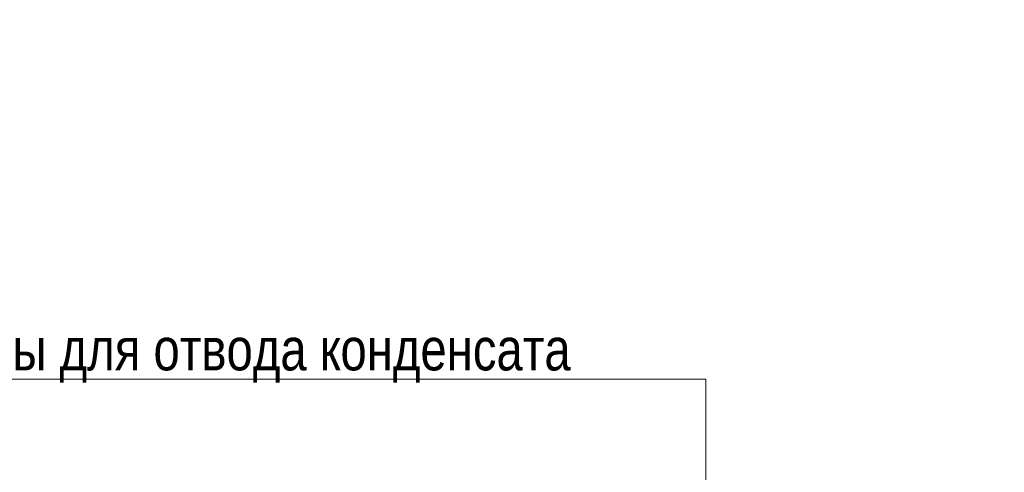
# Model space of a CAD drawing. Header units: millimetres. Extents: x -714384 to 30604203, y -92609 to 65084.
# Tile 61 of 256: x -115259 to -112465, y -6600 to -5317. Entities that reach past the tile are written whole.
import ezdxf
from ezdxf import colors
from ezdxf.entities.mleader import LeaderData, LeaderLine
from ezdxf.math import Vec2, Vec3

# ---------------------------------------------------------------- set-up
doc = ezdxf.new("R2010")
doc.units = ezdxf.units.MM
doc.linetypes.add('HIDDENX2', pattern=[19.049999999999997, 12.7, -6.35])
doc.layers.get('0').update_dxf_attribs({"lineweight": 0})
for name, color, linetype, lineweight in [('16_АР_Благоустройство', 7, 'Continuous', 25), ('17_АР_Текст', 235, 'Continuous', 0), ('27_Сечения', 7, 'Continuous', 0)]:
    doc.layers.add(name, color=color, linetype=linetype, lineweight=lineweight)
doc.layers.add('ОВиК', color=7, linetype='Continuous')
doc.styles.add('_ТЕКСТОВЫЙ', font='arial.ttf', dxfattribs={"width": 0.8})

# ---------------------------------------------------------------- blocks, each defined once
blk = doc.blocks.new('_Dot')
at = {"color": 0, "linetype": 'ByBlock', "lineweight": -2}
blk.add_line((-0.5, 0), (-1, 0), dxfattribs=at)
at = {"color": 0, "linetype": 'ByBlock', "const_width": 0.5}
blk.add_lwpolyline([(-0.25, 0, 1), (0.25, 0, 1)], format="xyb", close=True, dxfattribs=at)

msp = doc.modelspace()

# ---------------------------------------------------------------- leaders
at = {"color": 162, "linetype": 'HIDDENX2', "lineweight": 30, "ltscale": 15, "true_color": 0x002eb8}
ml = msp.add_multileader_mtext('Standard', dxfattribs=at)
ml.set_content('\\pxi-3,l4,t4;Модуль Тип 1.1', color=(0, 46, 184), style='_ТЕКСТОВЫЙ')
ml.set_leader_properties(lineweight=0)
ml.set_arrow_properties(name='DOT')
ml.build(insert=Vec2(0, 0))
ml.multileader.update_dxf_attribs({"text_left_attachment_type": 6, "text_right_attachment_type": 6, "dogleg_length": 0.3600000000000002, "arrow_head_size": 50, "scale": 100})
ctx = ml.context
ctx.base_point, ctx.scale, ctx.char_height, ctx.arrow_head_size, ctx.landing_gap_size, ctx.plane_origin = Vec3(65996.67214738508, -36931.36249632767), 100, 250, 50, 100, Vec3(52171.05377560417, -31780.67375919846)
ctx.left_attachment, ctx.right_attachment, ctx.text_align_type, ctx.attachment_type = 6, 6, 1, 2
notes = []
notes.append((ctx, [(0, (0, 0, 0), (0, 0), (1, 0), 1, [])]))
ctx.mtext.insert, ctx.mtext.width, ctx.mtext.defined_height, ctx.mtext.alignment, ctx.mtext.flow_direction = Vec3(67071.22876402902, -36607.86317845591), 6846.36913830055, 600.4032997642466, 2, 5
ml = msp.add_multileader_mtext('Standard', dxfattribs=at)
ml.set_content('\\pxi-3,l4,t4;Модуль Тип 1.2', color=(0, 46, 184), style='_ТЕКСТОВЫЙ')
ml.set_leader_properties(lineweight=0)
ml.set_arrow_properties(name='DOT')
ml.build(insert=Vec2(0, 0))
ml.multileader.update_dxf_attribs({"text_left_attachment_type": 6, "text_right_attachment_type": 6, "dogleg_length": 0.3600000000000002, "arrow_head_size": 50, "scale": 100})
ctx = ml.context
ctx.base_point, ctx.scale, ctx.char_height, ctx.arrow_head_size, ctx.landing_gap_size, ctx.plane_origin = Vec3(65992.30413326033, -39013.33333834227), 100, 250, 50, 100, Vec3(52166.68576147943, -33862.64460121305)
ctx.left_attachment, ctx.right_attachment, ctx.text_align_type, ctx.attachment_type = 6, 6, 1, 2
notes.append((ctx, [(0, (0, 0, 0), (0, 0), (1, 0), 1, [])]))
ctx.mtext.insert, ctx.mtext.width, ctx.mtext.defined_height, ctx.mtext.alignment, ctx.mtext.flow_direction = Vec3(67085.1417867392, -38689.8340204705), 6846.36913830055, 600.4032997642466, 2, 5
at = {"layer": '16_АР_Благоустройство', "lineweight": 30}
ml = msp.add_multileader_mtext('Standard', dxfattribs=at)
ml.set_content('\\pxi-3,l4,ql,t4;Зона размещения септика', color=256, style='_ТЕКСТОВЫЙ')
ml.set_leader_properties(lineweight=0)
ml.set_arrow_properties(name='DOT')
ml.build(insert=Vec2(0, 0))
ml.multileader.update_dxf_attribs({"text_left_attachment_type": 6, "text_right_attachment_type": 6, "dogleg_length": 0.3600000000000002, "arrow_head_size": 50, "scale": 100})
ctx = ml.context
ctx.base_point, ctx.scale, ctx.char_height, ctx.arrow_head_size, ctx.landing_gap_size, ctx.plane_origin = Vec3(46003.86089869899, -11222.00845350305), 100, 250, 50, 100, Vec3(27712.2286036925, -6235.412485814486)
ctx.left_attachment, ctx.right_attachment, ctx.text_align_type, ctx.attachment_type = 6, 6, 1, 2
notes.append((ctx, [(0, (0, 0, 0), (0, 0), (1, 0), 1, [])]))
ctx.mtext.insert, ctx.mtext.width, ctx.mtext.defined_height, ctx.mtext.alignment, ctx.mtext.flow_direction = Vec3(47807.81724249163, -10902.60190507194), 8809.192625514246, 600.4032997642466, 2, 5
ml = msp.add_multileader_mtext('Standard', dxfattribs=at)
ml.set_content('\\pxi-3,l4,t4;Площадь участка -  0.017 га', color=256, style='_ТЕКСТОВЫЙ')
ml.set_leader_properties(lineweight=0)
ml.set_arrow_properties(name='DOT')
ml.build(insert=Vec2(0, 0))
ml.multileader.update_dxf_attribs({"text_left_attachment_type": 6, "text_right_attachment_type": 6, "dogleg_length": 0.3600000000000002, "arrow_head_size": 50, "scale": 100})
ctx = ml.context
ctx.base_point, ctx.scale, ctx.char_height, ctx.arrow_head_size, ctx.landing_gap_size, ctx.plane_origin = Vec3(46224.05266803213, -13002.80824814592), 100, 250, 50, 100, Vec3(24228.14763285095, -6994.532160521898)
ctx.left_attachment, ctx.right_attachment, ctx.text_align_type, ctx.attachment_type = 6, 6, 1, 2
notes.append((ctx, [(0, (0, 0, 0), (0, 0), (1, 0), 1, [])]))
ctx.mtext.insert, ctx.mtext.width, ctx.mtext.defined_height, ctx.mtext.alignment, ctx.mtext.flow_direction = Vec3(48125.55335016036, -12679.30893027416), 8335.687973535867, 938.9714036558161, 2, 5
ml = msp.add_multileader_mtext('Standard', dxfattribs=at)
ml.set_content('\\pxi-3,l4,t4;бетон / асфальтовое покрытие/ мягкая отмостка, м2', color=256, style='_ТЕКСТОВЫЙ')
ml.set_leader_properties(lineweight=0)
ml.set_arrow_properties(name='DOT')
ml.build(insert=Vec2(0, 0))
ml.multileader.update_dxf_attribs({"text_left_attachment_type": 6, "text_right_attachment_type": 6, "dogleg_length": 0.3600000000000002, "arrow_head_size": 50, "scale": 100})
ctx = ml.context
ctx.base_point, ctx.scale, ctx.char_height, ctx.arrow_head_size, ctx.landing_gap_size, ctx.plane_origin = Vec3(45805.62523878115, -5997.872716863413), 100, 230, 50, 100, Vec3(31954.51563196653, -328.822736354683)
ctx.left_attachment, ctx.right_attachment, ctx.text_align_type, ctx.attachment_type = 6, 6, 1, 2
notes.append((ctx, [(0, (0, 0, 0), (0, 0), (1, 0), 1, [])]))
ctx.mtext.insert, ctx.mtext.width, ctx.mtext.defined_height, ctx.mtext.alignment, ctx.mtext.flow_direction = Vec3(49294.84761258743, -5678.466168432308), 7228.741944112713, 600.4032997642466, 2, 5
ml = msp.add_multileader_mtext('Standard', dxfattribs=at)
ml.set_content('\\pxi-3,l4,t4;Покрытие Тип 1', color=256, style='_ТЕКСТОВЫЙ')
ml.set_leader_properties(lineweight=0)
ml.set_arrow_properties(name='DOT')
ml.build(insert=Vec2(0, 0))
ml.multileader.update_dxf_attribs({"text_left_attachment_type": 6, "text_right_attachment_type": 6, "dogleg_length": 0.3600000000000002, "arrow_head_size": 50, "scale": 100})
ctx = ml.context
ctx.base_point, ctx.scale, ctx.char_height, ctx.arrow_head_size, ctx.landing_gap_size, ctx.plane_origin = Vec3(43377.26906513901, -6001.004246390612), 100, 250, 50, 100, Vec3(31404.51563196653, -328.822736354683)
ctx.left_attachment, ctx.right_attachment, ctx.text_align_type, ctx.attachment_type = 6, 6, 1, 2
notes.append((ctx, [(0, (0, 0, 0), (0, 0), (1, 0), 1, [])]))
ctx.mtext.insert, ctx.mtext.width, ctx.mtext.defined_height, ctx.mtext.alignment, ctx.mtext.flow_direction = Vec3(44472.08489051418, -5681.597697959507), 6846.36913830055, 600.4032997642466, 2, 5
ml = msp.add_multileader_mtext('Standard', dxfattribs=at)
ml.set_content('\\pxi-3,l4,t4;Покрытие Тип 2', color=256, style='_ТЕКСТОВЫЙ')
ml.set_leader_properties(lineweight=0)
ml.set_arrow_properties(name='DOT')
ml.build(insert=Vec2(0, 0))
ml.multileader.update_dxf_attribs({"text_left_attachment_type": 6, "text_right_attachment_type": 6, "dogleg_length": 0.3600000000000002, "arrow_head_size": 50, "scale": 100})
ctx = ml.context
ctx.base_point, ctx.scale, ctx.char_height, ctx.arrow_head_size, ctx.landing_gap_size, ctx.plane_origin = Vec3(43392.08503296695, -6526.589788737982), 100, 250, 50, 100, Vec3(30424.51577441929, -854.4082787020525)
ctx.left_attachment, ctx.right_attachment, ctx.text_align_type, ctx.attachment_type = 6, 6, 1, 2
notes.append((ctx, [(0, (0, 0, 0), (0, 0), (1, 0), 1, [])]))
ctx.mtext.insert, ctx.mtext.width, ctx.mtext.defined_height, ctx.mtext.alignment, ctx.mtext.flow_direction = Vec3(44505.18189517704, -6207.183240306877), 6846.36913830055, 600.4032997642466, 2, 5
ml = msp.add_multileader_mtext('Standard', dxfattribs=at)
ml.set_content('\\pxi-3,l4,t4;Покрытие Тип 3', color=256, style='_ТЕКСТОВЫЙ')
ml.set_leader_properties(lineweight=0)
ml.set_arrow_properties(name='DOT')
ml.build(insert=Vec2(0, 0))
ml.multileader.update_dxf_attribs({"text_left_attachment_type": 6, "text_right_attachment_type": 6, "dogleg_length": 0.3600000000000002, "arrow_head_size": 50, "scale": 100})
ctx = ml.context
ctx.base_point, ctx.scale, ctx.char_height, ctx.arrow_head_size, ctx.landing_gap_size, ctx.plane_origin = Vec3(43392.08489051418, -7362.175331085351), 100, 250, 50, 100, Vec3(30424.51563196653, -1689.993821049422)
ctx.left_attachment, ctx.right_attachment, ctx.text_align_type, ctx.attachment_type = 6, 6, 1, 2
notes.append((ctx, [(0, (0, 0, 0), (0, 0), (1, 0), 1, [])]))
ctx.mtext.insert, ctx.mtext.width, ctx.mtext.defined_height, ctx.mtext.alignment, ctx.mtext.flow_direction = Vec3(44506.20494508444, -7042.768782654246), 6846.36913830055, 600.4032997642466, 2, 5
ml = msp.add_multileader_mtext('Standard', dxfattribs=at)
ml.set_content('\\pxi-1,l2,ql,t4;  Колесоотбой ', color=256, style='_ТЕКСТОВЫЙ')
ml.set_leader_properties(lineweight=0)
ml.set_arrow_properties(name='DOT')
ml.build(insert=Vec2(0, 0))
ml.multileader.update_dxf_attribs({"text_left_attachment_type": 6, "text_right_attachment_type": 6, "dogleg_length": 0.3600000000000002, "arrow_head_size": 50, "scale": 100})
ctx = ml.context
ctx.base_point, ctx.scale, ctx.char_height, ctx.arrow_head_size, ctx.landing_gap_size, ctx.plane_origin = Vec3(45631.58838906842, -11721.83218968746), 100, 250, 50, 100, Vec3(-11132.09273851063, -6716.82173863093)
ctx.left_attachment, ctx.right_attachment, ctx.text_align_type, ctx.attachment_type = 6, 6, 1, 2
notes.append((ctx, [(0, (0, 0, 0), (0, 0), (1, 0), 1, [])]))
ctx.mtext.insert, ctx.mtext.width, ctx.mtext.defined_height, ctx.mtext.alignment, ctx.mtext.flow_direction = Vec3(46643.18456915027, -11421.83218968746), 6846.36913830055, 600.4032997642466, 2, 5
ml = msp.add_multileader_mtext('Standard', dxfattribs=at)
ml.set_content('\\pxi-3,l4,ql,t4;лоток \\Pводоотводный', color=256, style='_ТЕКСТОВЫЙ')
ml.set_leader_properties(lineweight=0)
ml.set_arrow_properties(name='DOT')
ml.build(insert=Vec2(0, 0))
ml.multileader.update_dxf_attribs({"text_left_attachment_type": 6, "text_right_attachment_type": 6, "dogleg_length": 0.3600000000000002, "arrow_head_size": 50, "scale": 100})
ctx = ml.context
ctx.base_point, ctx.scale, ctx.char_height, ctx.arrow_head_size, ctx.landing_gap_size, ctx.plane_origin = Vec3(45793.72199829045, -9453.057022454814), 100, 250, 50, 100, Vec3(27574.51563196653, -4784.537453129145)
ctx.left_attachment, ctx.right_attachment, ctx.text_align_type, ctx.attachment_type = 6, 6, 1, 2
notes.append((ctx, [(0, (0, 0, 0), (0, 0), (1, 0), 1, [])]))
ctx.mtext.insert, ctx.mtext.width, ctx.mtext.defined_height, ctx.mtext.alignment, ctx.mtext.flow_direction = Vec3(46816.98257127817, -9151.7268723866), 6846.36913830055, 600.4032997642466, 2, 5
ml = msp.add_multileader_mtext('Standard', dxfattribs=at)
ml.set_content('\\pxi-3,l4,ql,t4;Бордюрный\\Pкамень', color=256, style='_ТЕКСТОВЫЙ')
ml.set_leader_properties(lineweight=0)
ml.set_arrow_properties(name='DOT')
ml.build(insert=Vec2(0, 0))
ml.multileader.update_dxf_attribs({"text_left_attachment_type": 6, "text_right_attachment_type": 6, "dogleg_length": 0.3600000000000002, "arrow_head_size": 50, "scale": 100})
ctx = ml.context
ctx.base_point, ctx.scale, ctx.char_height, ctx.arrow_head_size, ctx.landing_gap_size, ctx.plane_origin = Vec3(45990.2431442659, -10327.31241473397), 100, 250, 50, 100, Vec3(25924.51563196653, -5660.122995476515)
ctx.left_attachment, ctx.right_attachment, ctx.text_align_type, ctx.attachment_type = 6, 6, 1, 2
notes.append((ctx, [(0, (0, 0, 0), (0, 0), (1, 0), 1, [])]))
ctx.mtext.insert, ctx.mtext.width, ctx.mtext.defined_height, ctx.mtext.alignment, ctx.mtext.flow_direction = Vec3(46836.21858764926, -10027.31241473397), 6846.36913830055, 600.4032997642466, 2, 5
ml = msp.add_multileader_mtext('Standard', dxfattribs=at)
ml.set_content('\\pxi-1,l2,ql,t4;труба с предупреждающей окраской, \\P%%C 89-108 мм , п.м. ', color=256, style='_ТЕКСТОВЫЙ')
ml.set_leader_properties(lineweight=0)
ml.set_arrow_properties(name='DOT')
ml.build(insert=Vec2(0, 0))
ml.multileader.update_dxf_attribs({"text_left_attachment_type": 6, "text_right_attachment_type": 6, "dogleg_length": 0.3600000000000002, "arrow_head_size": 50, "scale": 100})
ctx = ml.context
ctx.base_point, ctx.scale, ctx.char_height, ctx.arrow_head_size, ctx.landing_gap_size, ctx.plane_origin = Vec3(47092.40394102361, -11725.6113357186), 100, 250, 50, 100, Vec3(-21255.70857226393, -6720.600884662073)
ctx.left_attachment, ctx.right_attachment, ctx.text_align_type, ctx.attachment_type = 6, 6, 1, 2
notes.append((ctx, [(0, (0, 0, 0), (0, 0), (1, 0), 1, [])]))
ctx.mtext.insert, ctx.mtext.width, ctx.mtext.defined_height, ctx.mtext.alignment, ctx.mtext.flow_direction = Vec3(49594.1774744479, -11425.6113357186), 6846.36913830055, 600.4032997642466, 2, 5
ml = msp.add_multileader_mtext('Standard', dxfattribs=at)
ml.set_content('\\pxql,t4;тротуарный, 80х 200 (h), цвет-серый, п.м.', color=256, style='_ТЕКСТОВЫЙ')
ml.set_leader_properties(lineweight=0)
ml.set_arrow_properties(name='DOT')
ml.build(insert=Vec2(0, 0))
ml.multileader.update_dxf_attribs({"text_left_attachment_type": 6, "text_right_attachment_type": 6, "dogleg_length": 0.3600000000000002, "arrow_head_size": 50, "scale": 100})
ctx = ml.context
ctx.base_point, ctx.scale, ctx.char_height, ctx.arrow_head_size, ctx.landing_gap_size, ctx.plane_origin = Vec3(47017.00740855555, -10380.81173260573), 100, 250, 50, 100, Vec3(17834.51563196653, -5690.122995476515)
ctx.left_attachment, ctx.right_attachment, ctx.text_align_type, ctx.attachment_type = 6, 6, 1, 2
notes.append((ctx, [(0, (0, 0, 0), (0, 0), (1, 0), 1, [])]))
ctx.mtext.insert, ctx.mtext.width, ctx.mtext.defined_height, ctx.mtext.alignment, ctx.mtext.flow_direction = Vec3(49801.45488468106, -10057.31241473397), 6846.36913830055, 600.4032997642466, 2, 5
ml = msp.add_multileader_mtext('Standard', dxfattribs=at)
ml.set_content('\\pxql,t4;лоток бетонный открытый в составе отмостки, \\Pбез решетки, шт.', color=256, style='_ТЕКСТОВЫЙ')
ml.set_leader_properties(lineweight=0)
ml.set_arrow_properties(name='DOT')
ml.build(insert=Vec2(0, 0))
ml.multileader.update_dxf_attribs({"text_left_attachment_type": 6, "text_right_attachment_type": 6, "dogleg_length": 0.3600000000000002, "arrow_head_size": 50, "scale": 100})
ctx = ml.context
ctx.base_point, ctx.scale, ctx.char_height, ctx.arrow_head_size, ctx.landing_gap_size, ctx.plane_origin = Vec3(46706.74819982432, -9481.133420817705), 100, 250, 50, 100, Vec3(22894.51563196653, -4794.537453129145)
ctx.left_attachment, ctx.right_attachment, ctx.text_align_type, ctx.attachment_type = 6, 6, 1, 2
notes.append((ctx, [(0, (0, 0, 0), (0, 0), (1, 0), 1, [])]))
ctx.mtext.insert, ctx.mtext.width, ctx.mtext.defined_height, ctx.mtext.alignment, ctx.mtext.flow_direction = Vec3(49816.6390593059, -9161.7268723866), 6846.36913830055, 600.4032997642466, 2, 5
ml = msp.add_multileader_mtext('Standard', dxfattribs=at)
ml.set_content('\\pxi-3,l4,t4; 1 ( 2 *) ', color=256, style='_ТЕКСТОВЫЙ')
ml.set_leader_properties(lineweight=0)
ml.set_arrow_properties(name='DOT')
ml.build(insert=Vec2(0, 0))
ml.multileader.update_dxf_attribs({"text_left_attachment_type": 6, "text_right_attachment_type": 6, "dogleg_length": 0.3600000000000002, "arrow_head_size": 50, "scale": 100})
ctx = ml.context
ctx.base_point, ctx.scale, ctx.char_height, ctx.arrow_head_size, ctx.landing_gap_size, ctx.plane_origin = Vec3(52709.06014449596, -9630.441346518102), 100, 250, 50, 100, Vec3(39509.36632922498, -4639.752609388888)
ctx.left_attachment, ctx.right_attachment, ctx.text_align_type, ctx.attachment_type = 6, 6, 1, 2
notes.append((ctx, [(0, (0, 0, 0), (0, 0), (1, 0), 1, [])]))
ctx.mtext.insert, ctx.mtext.width, ctx.mtext.defined_height, ctx.mtext.alignment, ctx.mtext.flow_direction = Vec3(53262.06150875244, -9306.942028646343), 6846.36913830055, 600.4032997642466, 2, 5
ml = msp.add_multileader_mtext('Standard', dxfattribs=at)
ml.set_content('\\pxi-3,l4,t4;23.8', color=256, style='_ТЕКСТОВЫЙ')
ml.set_leader_properties(lineweight=0)
ml.set_arrow_properties(name='DOT')
ml.build(insert=Vec2(0, 0))
ml.multileader.update_dxf_attribs({"text_left_attachment_type": 6, "text_right_attachment_type": 6, "dogleg_length": 0.3600000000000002, "arrow_head_size": 50, "scale": 100})
ctx = ml.context
ctx.base_point, ctx.scale, ctx.char_height, ctx.arrow_head_size, ctx.landing_gap_size, ctx.plane_origin = Vec3(52905.9691752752, -5973.669986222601), 100, 250, 50, 100, Vec3(40007.02570106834, -480.8950246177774)
ctx.left_attachment, ctx.right_attachment, ctx.text_align_type, ctx.attachment_type = 6, 6, 1, 2
notes.append((ctx, [(0, (0, 0, 0), (0, 0), (1, 0), 1, [])]))
ctx.mtext.insert, ctx.mtext.width, ctx.mtext.defined_height, ctx.mtext.alignment, ctx.mtext.flow_direction = Vec3(53267.63356818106, -5673.669986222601), 6846.36913830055, 600.4032997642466, 2, 5
ml = msp.add_multileader_mtext('Standard', dxfattribs=at)
ml.set_content('\\pxi-3,l4,t4; 7.2', color=256, style='_ТЕКСТОВЫЙ')
ml.set_leader_properties(lineweight=0)
ml.set_arrow_properties(name='DOT')
ml.build(insert=Vec2(0, 0))
ml.multileader.update_dxf_attribs({"text_left_attachment_type": 6, "text_right_attachment_type": 6, "dogleg_length": 0.3600000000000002, "arrow_head_size": 50, "scale": 100})
ctx = ml.context
ctx.base_point, ctx.scale, ctx.char_height, ctx.arrow_head_size, ctx.landing_gap_size, ctx.plane_origin = Vec3(52954.99635396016, -10566.14162399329), 100, 250, 50, 100, Vec3(39676.51222964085, -5576.68071769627)
ctx.left_attachment, ctx.right_attachment, ctx.text_align_type, ctx.attachment_type = 6, 6, 1, 2
notes.append((ctx, [(0, (0, 0, 0), (0, 0), (1, 0), 1, [])]))
ctx.mtext.insert, ctx.mtext.width, ctx.mtext.defined_height, ctx.mtext.alignment, ctx.mtext.flow_direction = Vec3(53280.64437578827, -10266.14162399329), 6846.36913830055, 600.4032997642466, 2, 5
ml = msp.add_multileader_mtext('Standard', dxfattribs=at)
ml.set_content('\\pxi-3,l4,t4;11.4', color=256, style='_ТЕКСТОВЫЙ')
ml.set_leader_properties(lineweight=0)
ml.set_arrow_properties(name='DOT')
ml.build(insert=Vec2(0, 0))
ml.multileader.update_dxf_attribs({"text_left_attachment_type": 6, "text_right_attachment_type": 6, "dogleg_length": 0.3600000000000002, "arrow_head_size": 50, "scale": 100})
ctx = ml.context
ctx.base_point, ctx.scale, ctx.char_height, ctx.arrow_head_size, ctx.landing_gap_size, ctx.plane_origin = Vec3(52931.21412728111, -6499.255528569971), 100, 250, 50, 100, Vec3(40042.57078949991, -1006.480566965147)
ctx.left_attachment, ctx.right_attachment, ctx.text_align_type, ctx.attachment_type = 6, 6, 1, 2
notes.append((ctx, [(0, (0, 0, 0), (0, 0), (1, 0), 1, [])]))
ctx.mtext.insert, ctx.mtext.width, ctx.mtext.defined_height, ctx.mtext.alignment, ctx.mtext.flow_direction = Vec3(53281.1459144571, -6199.255528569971), 6846.36913830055, 600.4032997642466, 2, 5
ml = msp.add_multileader_mtext('Standard', dxfattribs=at)
ml.set_content('\\pxi-3,l4,t4;1 ', color=256, style='_ТЕКСТОВЫЙ')
ml.set_leader_properties(lineweight=0)
ml.set_arrow_properties(name='DOT')
ml.build(insert=Vec2(0, 0))
ml.multileader.update_dxf_attribs({"text_left_attachment_type": 6, "text_right_attachment_type": 6, "dogleg_length": 0.3600000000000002, "arrow_head_size": 50, "scale": 100})
ctx = ml.context
ctx.base_point, ctx.scale, ctx.char_height, ctx.arrow_head_size, ctx.landing_gap_size, ctx.plane_origin = Vec3(53159.69876856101, -11209.84793780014), 100, 250, 50, 100, Vec3(40455.91218384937, -6242.658518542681)
ctx.left_attachment, ctx.right_attachment, ctx.text_align_type, ctx.attachment_type = 6, 6, 1, 2
notes.append((ctx, [(0, (0, 0, 0), (0, 0), (1, 0), 1, [])]))
ctx.mtext.insert, ctx.mtext.width, ctx.mtext.defined_height, ctx.mtext.alignment, ctx.mtext.flow_direction = Vec3(53296.5336935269, -10909.84793780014), 6846.36913830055, 600.4032997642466, 2, 5
ml = msp.add_multileader_mtext('Standard', dxfattribs=at)
ml.set_content('\\pxi-3,l4,t4;2', color=256, style='_ТЕКСТОВЫЙ')
ml.set_leader_properties(lineweight=0)
ml.set_arrow_properties(name='DOT')
ml.build(insert=Vec2(0, 0))
ml.multileader.update_dxf_attribs({"text_left_attachment_type": 6, "text_right_attachment_type": 6, "dogleg_length": 0.3600000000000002, "arrow_head_size": 50, "scale": 100})
ctx = ml.context
ctx.base_point, ctx.scale, ctx.char_height, ctx.arrow_head_size, ctx.landing_gap_size, ctx.plane_origin = Vec3(53141.57542786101, -11945.38852734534), 100, 250, 50, 100, Vec3(40368.62103960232, -6940.378076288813)
ctx.left_attachment, ctx.right_attachment, ctx.text_align_type, ctx.attachment_type = 6, 6, 1, 2
notes.append((ctx, [(0, (0, 0, 0), (0, 0), (1, 0), 1, [])]))
ctx.mtext.insert, ctx.mtext.width, ctx.mtext.defined_height, ctx.mtext.alignment, ctx.mtext.flow_direction = Vec3(53307.81007997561, -11645.38852734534), 6846.36913830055, 600.4032997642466, 2, 5
at = {"layer": '17_АР_Текст', "lineweight": 30}
ml = msp.add_multileader_mtext('Standard', dxfattribs=at)
ml.set_content('\\pxl1,ql;- Участок применения облицовки                          Тип 2_ цвет "под дерево": дуб умеренно  \\Pсветлый, нейтральный/холодный тон)', color=256, style='_ТЕКСТОВЫЙ')
ml.set_leader_properties(lineweight=0)
ml.set_arrow_properties(name='DOT')
ml.build(insert=Vec2(0, 0))
ml.multileader.update_dxf_attribs({"text_left_attachment_type": 6, "text_right_attachment_type": 6, "dogleg_length": 0.3600000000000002, "arrow_head_size": 50, "scale": 100})
ctx = ml.context
ctx.base_point, ctx.scale, ctx.char_height, ctx.arrow_head_size, ctx.landing_gap_size, ctx.plane_origin = Vec3(34469.90602242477, -8700.226642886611), 100, 250, 50, 100, Vec3(7733.032534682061, -3745.047147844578)
ctx.left_attachment, ctx.right_attachment, ctx.text_align_type, ctx.attachment_type = 6, 6, 1, 2
notes.append((ctx, [(0, (0, 0, 0), (0, 0), (1, 0), 1, [])]))
ctx.mtext.insert, ctx.mtext.width, ctx.mtext.defined_height, ctx.mtext.alignment, ctx.mtext.flow_direction = Vec3(37186.34531301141, -8376.727325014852), 6904.462939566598, 600.4032997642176, 2, 5
ml = msp.add_multileader_mtext('Standard', dxfattribs=at)
ml.set_content('\\pxi-3,l4,t4;- Ель 1шт.', color=256, style='_ТЕКСТОВЫЙ')
ml.set_leader_properties(lineweight=0)
ml.set_arrow_properties(name='DOT')
ml.build(insert=Vec2(0, 0))
ml.multileader.update_dxf_attribs({"text_left_attachment_type": 6, "text_right_attachment_type": 6, "dogleg_length": 0.3600000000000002, "arrow_head_size": 50, "scale": 100})
ctx = ml.context
ctx.base_point, ctx.scale, ctx.char_height, ctx.arrow_head_size, ctx.landing_gap_size, ctx.plane_origin = Vec3(44941.36815152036, -15701.95598236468), 100, 250, 50, 100, Vec3(38891.8752913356, -10734.76656310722)
ctx.left_attachment, ctx.right_attachment, ctx.text_align_type, ctx.attachment_type = 6, 6, 1, 2
notes.append((ctx, [(0, (0, 0, 0), (0, 0), (1, 0), 1, [])]))
ctx.mtext.insert, ctx.mtext.width, ctx.mtext.defined_height, ctx.mtext.alignment, ctx.mtext.flow_direction = Vec3(45688.98070267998, -15401.95598236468), 6846.36913830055, 600.4032997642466, 2, 5
ml = msp.add_multileader_mtext('Standard', dxfattribs=at)
ml.set_content('\\pxi-3,l4,t4;- Блок ТБО', color=256, style='_ТЕКСТОВЫЙ')
ml.set_leader_properties(lineweight=0)
ml.set_arrow_properties(name='DOT')
ml.build(insert=Vec2(0, 0))
ml.multileader.update_dxf_attribs({"text_left_attachment_type": 6, "text_right_attachment_type": 6, "dogleg_length": 0.3600000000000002, "arrow_head_size": 50, "scale": 100})
ctx = ml.context
ctx.base_point, ctx.scale, ctx.char_height, ctx.arrow_head_size, ctx.landing_gap_size, ctx.plane_origin = Vec3(44957.59749060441, -16395.27710177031), 100, 250, 50, 100, Vec3(37630.9559264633, -11428.08768251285)
ctx.left_attachment, ctx.right_attachment, ctx.text_align_type, ctx.attachment_type = 6, 6, 1, 2
notes.append((ctx, [(0, (0, 0, 0), (0, 0), (1, 0), 1, [])]))
ctx.mtext.insert, ctx.mtext.width, ctx.mtext.defined_height, ctx.mtext.alignment, ctx.mtext.flow_direction = Vec3(45768.71618091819, -16095.27710177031), 6846.36913830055, 600.4032997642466, 2, 5
ml = msp.add_multileader_mtext('Standard', dxfattribs=at)
ml.set_content('\\pxi-3,l4,ql,t4;- Ограждение 56.1м.п.', color=256, style='_ТЕКСТОВЫЙ')
ml.set_leader_properties(lineweight=0)
ml.set_arrow_properties(name='DOT')
ml.build(insert=Vec2(0, 0))
ml.multileader.update_dxf_attribs({"text_left_attachment_type": 6, "text_right_attachment_type": 6, "dogleg_length": 0.3600000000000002, "arrow_head_size": 50, "scale": 100})
ctx = ml.context
ctx.base_point, ctx.scale, ctx.char_height, ctx.arrow_head_size, ctx.landing_gap_size, ctx.plane_origin = Vec3(46940.79507749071, -14964.80236264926), 100, 250, 50, 100, Vec3(25308.15078483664, -9978.206394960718)
ctx.left_attachment, ctx.right_attachment, ctx.text_align_type, ctx.attachment_type = 6, 6, 1, 2
notes.append((ctx, [(0, (0, 0, 0), (0, 0), (1, 0), 1, [])]))
ctx.mtext.insert, ctx.mtext.width, ctx.mtext.defined_height, ctx.mtext.alignment, ctx.mtext.flow_direction = Vec3(48470.12659181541, -14645.39581421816), 6846.36913830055, 600.4032997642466, 2, 5
ml = msp.add_multileader_mtext('Standard', dxfattribs=at)
ml.set_content('\\pxl1,ql;- Участок применения облицовки  Тип 1 _ цвет темно-серый, RAL 7024', color=256, style='_ТЕКСТОВЫЙ')
ml.set_leader_properties(lineweight=0)
ml.set_arrow_properties(name='DOT')
ml.build(insert=Vec2(0, 0))
ml.multileader.update_dxf_attribs({"text_left_attachment_type": 6, "text_right_attachment_type": 6, "dogleg_length": 0.3600000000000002, "arrow_head_size": 50, "scale": 100})
ctx = ml.context
ctx.base_point, ctx.scale, ctx.char_height, ctx.arrow_head_size, ctx.landing_gap_size, ctx.plane_origin = Vec3(34022.8478371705, -7773.954821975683), 100, 250, 50, 100, Vec3(13557.3249633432, -2822.868096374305)
ctx.left_attachment, ctx.right_attachment, ctx.text_align_type, ctx.attachment_type = 6, 6, 1, 2
notes.append((ctx, [(0, (0, 0, 0), (0, 0), (1, 0), 1, [])]))
ctx.mtext.insert, ctx.mtext.width, ctx.mtext.defined_height, ctx.mtext.alignment, ctx.mtext.flow_direction = Vec3(36823.59817823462, -7454.548273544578), 6125.133533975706, 600.4032997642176, 2, 5
ml = msp.add_multileader_mtext('Standard', dxfattribs=at)
ml.set_content('- Контур внутреннего габарита ОПС \\P  при утеплителе  в  200 мм', color=256, style='_ТЕКСТОВЫЙ')
ml.set_leader_properties(lineweight=0)
ml.set_arrow_properties(name='DOT')
ml.build(insert=Vec2(0, 0))
ml.multileader.update_dxf_attribs({"text_left_attachment_type": 6, "text_right_attachment_type": 6, "dogleg_length": 0.3600000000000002, "arrow_head_size": 50, "scale": 100})
ctx = ml.context
ctx.base_point, ctx.scale, ctx.char_height, ctx.arrow_head_size, ctx.landing_gap_size, ctx.plane_origin = Vec3(34980.07784053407, -6724.63114110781), 100, 250, 50, 100, Vec3(36592.1800251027, 1723.429174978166)
ctx.left_attachment, ctx.right_attachment, ctx.text_align_type, ctx.attachment_type = 6, 6, 1, 2
notes.append((ctx, [(0, (0, 0, 0), (0, 0), (1, 0), 1, [])]))
ctx.mtext.insert, ctx.mtext.width, ctx.mtext.defined_height, ctx.mtext.alignment, ctx.mtext.flow_direction = Vec3(36247.33568500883, -6562.88148217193), 6065.304201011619, 840.0712623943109, 2, 5
at = {"layer": '27_Сечения', "lineweight": 0}
ml = msp.add_multileader_mtext('Standard', dxfattribs=at)
ml.set_content('Тамбур', color=256, style='_ТЕКСТОВЫЙ')
ml.set_leader_properties(lineweight=0)
ml.set_arrow_properties(name='DOT')
ml.build(insert=Vec2(0, 0))
ml.multileader.update_dxf_attribs({"text_left_attachment_type": 6, "text_right_attachment_type": 6, "dogleg_length": 0.3600000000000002, "arrow_head_size": 50, "scale": 100})
ctx = ml.context
ctx.base_point, ctx.scale, ctx.char_height, ctx.arrow_head_size, ctx.landing_gap_size, ctx.plane_origin = Vec3(84190.00341902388, -22674.6492008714), 100, 120, 50, 100, Vec3(77020.5450819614, -17305.74234006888)
ctx.left_attachment, ctx.right_attachment, ctx.text_align_type = 6, 6, 2
notes.append((ctx, [(0, (0, 0, 0), (0, 0), (1, 0), 1, [])]))
ctx.mtext.insert, ctx.mtext.width, ctx.mtext.defined_height, ctx.mtext.alignment, ctx.mtext.flow_direction = Vec3(84748.65553362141, -22519.36952829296), 4650.259349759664, 815.5168005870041, 3, 5
at = {"layer": 'ОВиК', "lineweight": 18}
ml = msp.add_multileader_mtext('Standard', dxfattribs=at)
ml.set_content('Предусмотреть установку дренажной помпы для отвода конденсата', color=256, style='_ТЕКСТОВЫЙ')
ml.set_leader_properties(lineweight=0)
ml.set_arrow_properties(name='DOT')
ml.build(insert=Vec2(0, 0))
ml.multileader.update_dxf_attribs({"text_left_attachment_type": 6, "text_right_attachment_type": 6, "dogleg_length": 0.3600000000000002, "arrow_head_size": 50, "scale": 100})
ctx = ml.context
ctx.base_point, ctx.scale, ctx.char_height, ctx.arrow_head_size, ctx.landing_gap_size, ctx.plane_origin = Vec3(-118074.4207134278, -6335.661348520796), 100, 120, 50, 100, Vec3(-108450.859992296, -2542.936677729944)
ctx.left_attachment, ctx.right_attachment, ctx.attachment_type = 6, 6, 2
notes.append((ctx, [(0, (1, 1, 0), (-113311.7220185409, -6335.661348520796), (-1, 0), 2235.844670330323, [(0, [(-113311.7220185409, -9593.805982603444)], 0, [])])]))
ctx.mtext.insert, ctx.mtext.width, ctx.mtext.defined_height, ctx.mtext.flow_direction = Vec3(-117974.4207134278, -6191.022876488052), 2416.572942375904, 462.9173238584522, 5
for ctx, leaders in notes:
    for number, flags, end, landing, length, lines in leaders:
        leader = LeaderData()
        leader.index, (leader.has_last_leader_line, leader.has_dogleg_vector, leader.attachment_direction) = number, flags
        leader.last_leader_point, leader.dogleg_vector, leader.dogleg_length = Vec3(end), Vec3(landing), length
        for number, points, colour, breaks in lines:
            line = LeaderLine()
            line.index, line.vertices, line.color, line.breaks = number, Vec3.list(points), colors.encode_raw_color(colour), breaks
            leader.lines.append(line)
        ctx.leaders.append(leader)

doc.saveas('drawing.dxf')
